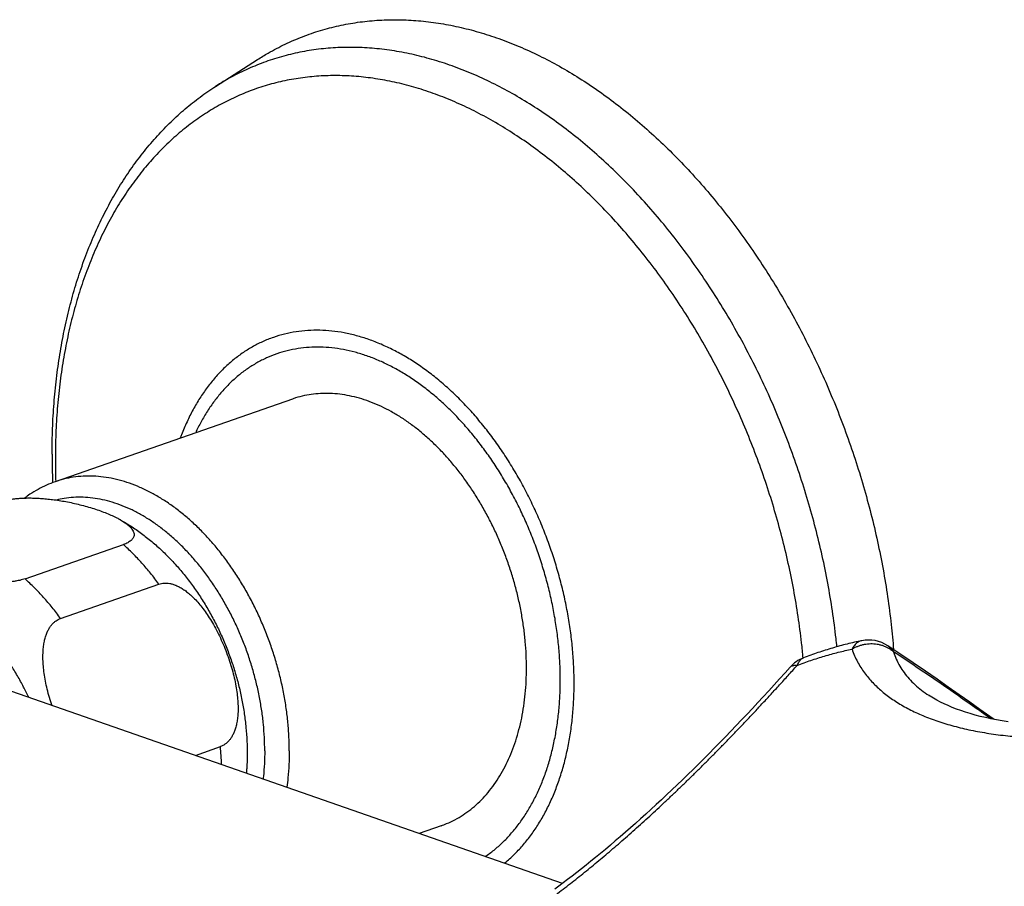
# Model space of a CAD drawing. Header units: millimetres. Extents: x 76 to 624, y -152 to 391.
# Tile 6 of 24: x 156 to 212, y -25 to 25. Entities that reach past the tile are written whole.
import ezdxf

# ---------------------------------------------------------------- set-up
doc = ezdxf.new("R2010")
doc.units = ezdxf.units.MM
doc.header["$LTSCALE"] = 32.67
doc.layers.get('0').update_dxf_attribs({"linetype": 'CONTINUOUS'})

msp = doc.modelspace()

# ---------------------------------------------------------------- linework, layer by layer
at = {"color": 7, "linetype": 'Continuous'}
for p, q in [((166.978, 21.088), (169.389, 22.632)), ((171.391, 3.1), (157.744, -1.657)), ((156.012, -7.245), (161.669, -5.273)), ((158.057, -9.523), (163.714, -7.551)), ((186.937, -24.767), (151.41, -12.383)), ((208.029, -13.963), (208.03, -13.963)), ((165.809, -17.403), (167.25, -16.9)), ((179.949, -21.451), (178.686, -21.891))]:
    msp.add_line(p, q, dxfattribs=at)
at = {"color": 9, "linetype": 'Continuous'}
msp.add_line((200.78, -11.804), (200.779, -11.798), dxfattribs=at)
at = {"color": 7, "linetype": 'Continuous'}
for points in [[(211.743, -15.326), (211.515, -15.162), (210.947, -14.755), (210.361, -14.338), (209.757, -13.91), (209.132, -13.472), (208.486, -13.021), (207.815, -12.559), (207.118, -12.083), (206.392, -11.592), (205.653, -11.099)], [(200.03, -12.327), (199.737, -12.653), (199.424, -13), (199.112, -13.344), (198.799, -13.686), (198.486, -14.026), (198.174, -14.364), (197.861, -14.7), (197.549, -15.033), (197.237, -15.363), (196.925, -15.691), (196.614, -16.015), (196.303, -16.338), (195.993, -16.657), (195.683, -16.973), (195.374, -17.286), (195.065, -17.596), (194.757, -17.903), (194.45, -18.207), (194.143, -18.507), (193.837, -18.804), (193.532, -19.097), (193.229, -19.387), (192.926, -19.674), (192.624, -19.957), (192.324, -20.236), (192.024, -20.511), (191.726, -20.783), (191.43, -21.05), (191.135, -21.314), (190.841, -21.574), (190.55, -21.83), (190.26, -22.081), (189.972, -22.328), (189.686, -22.571), (189.402, -22.81), (189.12, -23.044), (188.841, -23.273), (188.564, -23.498), (188.291, -23.718), (188.02, -23.933), (187.752, -24.144), (187.487, -24.349), (187.226, -24.549), (186.969, -24.743), (186.715, -24.933), (186.483, -25.104)], [(212.578, -15.468), (212.236, -15.415), (211.904, -15.358), (211.582, -15.295), (211.269, -15.228), (210.966, -15.157), (210.672, -15.081), (210.389, -15.001), (210.115, -14.916), (209.851, -14.828), (209.597, -14.736), (209.352, -14.641), (209.117, -14.542), (208.891, -14.439), (208.675, -14.333), (208.468, -14.224), (208.27, -14.112), (208.082, -13.997), (208.03, -13.963)]]:
    msp.add_lwpolyline(points, dxfattribs=at)
for centre, radius, start, end in [((197.669, -0.06), 40.103, 180.0142, 182.3579), ((204.548, -12.766), 2, 56.4631, 101.5865), ((201.519, -13.662), 2, 111.1357, 138.1309)]:
    msp.add_arc(centre, radius, start, end, dxfattribs=at)
at = {"color": 9, "linetype": 'Continuous'}
for centre, radius, start, end in [((196.352, -0.361), 38.598, 180.0053, 181.9071), ((150.212, -18.517), 17.114, 1.9755, 5.422)]:
    msp.add_arc(centre, radius, start, end, dxfattribs=at)
at = {"color": 7, "linetype": 'Continuous'}
for points, knots in [([(169.389, 22.632), (169.59, 22.76), (170.108, 23.074), (170.966, 23.525), (171.972, 23.96), (173.006, 24.315), (174.066, 24.591), (175.149, 24.787), (176.253, 24.902), (177.375, 24.936), (178.511, 24.889), (179.658, 24.76), (180.815, 24.552), (181.977, 24.263), (183.142, 23.896), (184.307, 23.45), (185.468, 22.927), (186.624, 22.328), (187.77, 21.655), (188.904, 20.91), (190.023, 20.095), (191.125, 19.211), (192.206, 18.261), (193.264, 17.247), (194.295, 16.173), (195.298, 15.04), (196.27, 13.852), (197.208, 12.611), (198.11, 11.321), (198.974, 9.985), (199.797, 8.607), (200.577, 7.19), (201.312, 5.738), (202.001, 4.254), (202.641, 2.743), (203.232, 1.207), (203.771, -0.348), (204.257, -1.92), (204.689, -3.503), (205.065, -5.094), (205.386, -6.689), (205.649, -8.284), (205.848, -9.826), (205.944, -10.838), (205.982, -11.318)], [0, 0, 0, 0, 0.715908, 1.814056, 2.90684, 3.998301, 5.091465, 6.190432, 7.298049, 8.418131, 9.553164, 10.706388, 11.879826, 13.075923, 14.296241, 15.542284, 16.81522, 18.115573, 19.444142, 20.800567, 22.185274, 23.597167, 25.036289, 26.500976, 27.990865, 29.5039, 31.039282, 32.594747, 34.16901, 35.759791, 37.365259, 38.983303, 40.611529, 42.248057, 43.890045, 45.535807, 47.182227, 48.827754, 50.469171, 52.104997, 53.732093, 55.348988, 56.952794, 58.397186, 58.397186, 58.397186, 58.397186]), ([(157.566, -0.07), (157.566, 0.42), (157.585, 1.393), (157.668, 2.841), (157.808, 4.265), (158.003, 5.661), (158.253, 7.027), (158.559, 8.358), (158.919, 9.652), (159.332, 10.904), (159.799, 12.111), (160.316, 13.271), (160.883, 14.379), (161.498, 15.433), (162.159, 16.429), (162.864, 17.367), (163.611, 18.242), (164.397, 19.054), (165.22, 19.801), (166.078, 20.482), (166.674, 20.894), (166.978, 21.088)], [0, 0, 0, 0, 1.468783, 2.919769, 4.349819, 5.760138, 7.147857, 8.514078, 9.855976, 11.174717, 12.468171, 13.737487, 14.981394, 16.200944, 17.396113, 18.567772, 19.717395, 20.845742, 21.956115, 23.049162, 24.128805, 24.128805, 24.128805, 24.128805]), ([(184.862, -12.379), (184.862, -12.127), (184.85, -11.619), (184.798, -10.854), (184.711, -10.083), (184.59, -9.308), (184.435, -8.532), (184.247, -7.759), (184.026, -6.991), (183.774, -6.232), (183.491, -5.484), (183.178, -4.749), (182.837, -4.032), (182.469, -3.334), (182.075, -2.658), (181.657, -2.006), (181.216, -1.382), (180.755, -0.787), (180.273, -0.224), (179.775, 0.305), (179.261, 0.798), (178.733, 1.253), (178.194, 1.669), (177.645, 2.044), (177.088, 2.377), (176.526, 2.666), (175.96, 2.91), (175.394, 3.108), (174.828, 3.26), (174.265, 3.364), (173.707, 3.421), (173.157, 3.429), (172.616, 3.39), (172.086, 3.303), (171.68, 3.197), (171.451, 3.121), (171.391, 3.1)], [0, 0, 0, 0, 0.756377, 1.52362, 2.300336, 3.08504, 3.876173, 4.672119, 5.471217, 6.271778, 7.072101, 7.870486, 8.665252, 9.454748, 10.237372, 11.011584, 11.775924, 12.529027, 13.269641, 13.996643, 14.709059, 15.406081, 16.087089, 16.75167, 17.399637, 18.031051, 18.646238, 19.245808, 19.830663, 20.402009, 20.961349, 21.510473, 22.05143, 22.586492, 23.118093, 23.309231, 23.309231, 23.309231, 23.309231]), ([(157.744, -1.657), (157.574, -1.716), (157.24, -1.849), (156.755, -2.091), (156.34, -2.345), (156.091, -2.522), (155.993, -2.596)], [0, 0, 0, 0, 0.537922, 1.078759, 1.625434, 1.994169, 1.994169, 1.994169, 1.994169]), ([(155.026, -2.695), (155.043, -2.692), (155.125, -2.677), (155.275, -2.653), (155.484, -2.628), (155.711, -2.609), (155.958, -2.597), (156.225, -2.592), (156.515, -2.596), (156.827, -2.61), (157.16, -2.635), (157.512, -2.672), (157.882, -2.722), (158.267, -2.784), (158.663, -2.861), (159.066, -2.952), (159.469, -3.055), (159.867, -3.171), (160.127, -3.257), (160.255, -3.301)], [0, 0, 0, 0, 0.053954, 0.24794, 0.457488, 0.684841, 0.931167, 1.198367, 1.487768, 1.799976, 2.134145, 2.48895, 2.862624, 3.253354, 3.658306, 4.073163, 4.492231, 4.908556, 5.314365, 5.314365, 5.314365, 5.314365]), ([(160.255, -3.301), (160.377, -3.344), (160.611, -3.43), (160.944, -3.568), (161.216, -3.696), (161.376, -3.78), (161.437, -3.814)], [0, 0, 0, 0, 0.387317, 0.74927, 1.080329, 1.290083, 1.290083, 1.290083, 1.290083]), ([(161.437, -3.814), (161.522, -3.862), (161.822, -4.034), (162.327, -4.354), (162.941, -4.801), (163.533, -5.29), (164.104, -5.822), (164.648, -6.39), (165.165, -6.994), (165.65, -7.627), (166.105, -8.288), (166.526, -8.972), (166.913, -9.678), (167.267, -10.401), (167.585, -11.142), (167.868, -11.895), (168.115, -12.661), (168.325, -13.436), (168.497, -14.218), (168.631, -15.005), (168.727, -15.795), (168.782, -16.584), (168.797, -17.37), (168.776, -17.984), (168.751, -18.334), (168.744, -18.425)], [0, 0, 0, 0, 0.292219, 1.038141, 1.793414, 2.566705, 3.341878, 4.133342, 4.923717, 5.725031, 6.524456, 7.329621, 8.133534, 8.939628, 9.744957, 10.549991, 11.354455, 12.156807, 12.958207, 13.756092, 14.551747, 15.342716, 16.12877, 16.909178, 17.183322, 17.183322, 17.183322, 17.183322]), ([(161.437, -3.814), (161.462, -3.828), (161.563, -3.885), (161.725, -3.986), (161.908, -4.12), (162.052, -4.249), (162.16, -4.373), (162.234, -4.49), (162.276, -4.601), (162.289, -4.706), (162.275, -4.802), (162.238, -4.89), (162.182, -4.969), (162.109, -5.042), (162.019, -5.109), (161.916, -5.17), (161.798, -5.225), (161.713, -5.257), (161.669, -5.273)], [0, 0, 0, 0, 0.086907, 0.347659, 0.572967, 0.764925, 0.926892, 1.063183, 1.178958, 1.280544, 1.374638, 1.467381, 1.563483, 1.665718, 1.776444, 1.896401, 2.026296, 2.166928, 2.166928, 2.166928, 2.166928]), ([(156.012, -7.245), (155.964, -7.261), (155.863, -7.293), (155.703, -7.334), (155.527, -7.37), (155.335, -7.4), (155.126, -7.425), (154.899, -7.444), (154.653, -7.456), (154.385, -7.461), (154.095, -7.456), (153.784, -7.442), (153.451, -7.418), (153.098, -7.381), (152.729, -7.331), (152.344, -7.268), (151.948, -7.192), (151.545, -7.101), (151.141, -6.997), (150.744, -6.882), (150.483, -6.796), (150.355, -6.752)], [0, 0, 0, 0, 0.152505, 0.317719, 0.496542, 0.690522, 0.900067, 1.127416, 1.373735, 1.640932, 1.930324, 2.242531, 2.576694, 2.931503, 3.305178, 3.69591, 4.100866, 4.51573, 4.934805, 5.351139, 5.756957, 5.756957, 5.756957, 5.756957]), ([(163.714, -7.551), (163.761, -7.535), (163.858, -7.508), (164.01, -7.488), (164.169, -7.488), (164.337, -7.509), (164.514, -7.551), (164.7, -7.618), (164.896, -7.711), (165.102, -7.834), (165.318, -7.988), (165.544, -8.177), (165.777, -8.402), (166.016, -8.665), (166.257, -8.966), (166.5, -9.306), (166.74, -9.682), (166.975, -10.094), (167.2, -10.536), (167.412, -11.002), (167.607, -11.485), (167.78, -11.975), (167.929, -12.463), (168.051, -12.941), (168.146, -13.401), (168.214, -13.838), (168.255, -14.247), (168.271, -14.627), (168.264, -14.976), (168.235, -15.292), (168.189, -15.576), (168.126, -15.828), (168.049, -16.049), (167.961, -16.241), (167.863, -16.407), (167.756, -16.549), (167.641, -16.669), (167.518, -16.767), (167.388, -16.845), (167.296, -16.884), (167.25, -16.9)], [0, 0, 0, 0, 0.148247, 0.30003, 0.458127, 0.626024, 0.806203, 1.002489, 1.217821, 1.456225, 1.720678, 2.01424, 2.337873, 2.692794, 3.078676, 3.495779, 3.94308, 4.418192, 4.916385, 5.431101, 5.954416, 6.47696, 6.990026, 7.485208, 7.956474, 8.398989, 8.810699, 9.190609, 9.53888, 9.856009, 10.143007, 10.401236, 10.63369, 10.843623, 11.034979, 11.210962, 11.375511, 11.531119, 11.681392, 11.829121, 11.829121, 11.829121, 11.829121]), ([(157.557, -14.527), (157.548, -14.5), (157.485, -14.31), (157.379, -13.962), (157.256, -13.484), (157.161, -13.024), (157.094, -12.588), (157.053, -12.178), (157.037, -11.798), (157.044, -11.449), (157.072, -11.132), (157.119, -10.848), (157.181, -10.596), (157.258, -10.375), (157.346, -10.182), (157.444, -10.016), (157.551, -9.874), (157.666, -9.755), (157.789, -9.656), (157.919, -9.578), (158.011, -9.539), (158.057, -9.523)], [0, 0, 0, 0, 0.085869, 0.598196, 1.093021, 1.563931, 2.006532, 2.418266, 2.798353, 3.146706, 3.464395, 3.751615, 4.010236, 4.242812, 4.45297, 4.644386, 4.820501, 4.985202, 5.140903, 5.291243, 5.438987, 5.438987, 5.438987, 5.438987]), ([(204.146, -10.807), (203.866, -10.865), (203.304, -10.993), (202.466, -11.222), (201.628, -11.488), (201.074, -11.69), (200.798, -11.797)], [0, 0, 0, 0, 0.858507, 1.727256, 2.606113, 3.494985, 3.494985, 3.494985, 3.494985]), ([(179.949, -21.451), (180.056, -21.414), (180.327, -21.31), (180.752, -21.109), (181.216, -20.835), (181.658, -20.517), (182.077, -20.157), (182.472, -19.754), (182.84, -19.311), (183.182, -18.83), (183.494, -18.313), (183.777, -17.761), (184.029, -17.176), (184.249, -16.561), (184.437, -15.919), (184.592, -15.251), (184.713, -14.56), (184.799, -13.848), (184.851, -13.119), (184.862, -12.627), (184.862, -12.379)], [0, 0, 0, 0, 0.33967, 0.871987, 1.408458, 1.951479, 2.503265, 3.065794, 3.640779, 4.229642, 4.833501, 5.453177, 6.0892, 6.741818, 7.411023, 8.096561, 8.797959, 9.514543, 10.245457, 10.989683, 10.989683, 10.989683, 10.989683])]:
    msp.add_open_spline(points, degree=3, knots=knots, dxfattribs=at)
at = {"color": 9, "linetype": 'Continuous'}
for points, knots in [([(202.723, -11.155), (202.706, -10.995), (202.632, -10.306), (202.472, -9.086), (202.206, -7.498), (201.882, -5.911), (201.501, -4.328), (201.065, -2.753), (200.573, -1.191), (200.029, 0.354), (199.433, 1.879), (198.786, 3.379), (198.091, 4.849), (197.348, 6.287), (196.562, 7.689), (195.732, 9.05), (194.862, 10.368), (193.954, 11.638), (193.01, 12.857), (192.032, 14.023), (191.024, 15.131), (189.988, 16.18), (188.926, 17.166), (187.842, 18.086), (186.738, 18.939), (185.617, 19.722), (184.483, 20.432), (183.337, 21.069), (182.184, 21.63), (181.026, 22.113), (179.866, 22.518), (178.708, 22.844), (177.553, 23.089), (176.407, 23.253), (175.271, 23.335), (174.148, 23.335), (173.042, 23.252), (171.955, 23.089), (170.891, 22.843), (169.852, 22.517), (168.841, 22.111), (167.88, 21.635), (167.269, 21.274), (166.978, 21.088)], [0, 0, 0, 0, 0.482806, 2.080112, 3.690185, 5.310772, 6.939549, 8.574146, 10.212151, 11.851134, 13.488656, 15.122291, 16.749638, 18.368334, 19.976068, 21.570597, 23.149765, 24.711522, 26.253938, 27.775216, 29.273705, 30.747928, 32.196601, 33.618654, 35.013243, 36.379765, 37.71789, 39.027577, 40.309101, 41.563064, 42.7904, 43.992399, 45.170712, 46.327355, 47.464696, 48.58543, 49.692549, 50.789305, 51.879158, 52.96571, 54.052627, 55.143566, 56.180329, 56.180329, 56.180329, 56.180329]), ([(200.779, -11.798), (200.752, -11.507), (200.67, -10.708), (200.499, -9.4), (200.243, -7.877), (199.932, -6.353), (199.567, -4.834), (199.148, -3.323), (198.677, -1.824), (198.154, -0.341), (197.582, 1.122), (196.961, 2.561), (196.294, 3.972), (195.582, 5.352), (194.827, 6.697), (194.031, 8.004), (193.196, 9.268), (192.324, 10.487), (191.418, 11.657), (190.48, 12.775), (189.513, 13.839), (188.518, 14.845), (187.5, 15.791), (186.459, 16.675), (185.4, 17.493), (184.324, 18.244), (183.236, 18.926), (182.137, 19.537), (181.03, 20.075), (179.919, 20.539), (178.806, 20.928), (177.694, 21.24), (176.586, 21.475), (175.486, 21.632), (174.396, 21.711), (173.318, 21.711), (172.257, 21.632), (171.214, 21.475), (170.193, 21.239), (169.196, 20.926), (168.226, 20.537), (167.286, 20.072), (166.378, 19.532), (165.504, 18.92), (164.668, 18.236), (163.87, 17.483), (163.114, 16.663), (162.402, 15.778), (161.734, 14.83), (161.113, 13.822), (160.541, 12.756), (160.019, 11.636), (159.548, 10.465), (159.129, 9.244), (158.764, 7.979), (158.454, 6.671), (158.199, 5.325), (158, 3.944), (157.858, 2.532), (157.773, 1.093), (157.754, 0.124), (157.754, -0.364)], [0, 0, 0, 0, 0.877752, 2.410545, 3.955597, 5.510738, 7.073735, 8.642311, 10.214152, 11.786929, 13.358309, 14.925963, 16.487585, 18.040902, 19.583699, 21.113823, 22.629207, 24.127885, 25.608004, 27.067837, 28.505802, 29.92048, 31.310641, 32.675257, 34.013518, 35.324847, 36.608924, 37.865712, 39.095476, 40.29879, 41.476554, 42.630004, 43.760725, 44.870651, 45.962054, 47.03752, 48.099923, 49.15238, 50.198214, 51.240879, 52.283895, 53.330771, 54.384934, 55.449669, 56.528056, 57.622919, 58.736782, 59.871849, 61.02998, 62.212693, 63.421162, 64.656222, 65.918385, 67.207851, 68.524528, 69.868047, 71.237783, 72.632875, 74.052245, 75.494615, 76.958532, 76.958532, 76.958532, 76.958532]), ([(187.602, -13.251), (187.602, -12.933), (187.587, -12.293), (187.522, -11.329), (187.415, -10.357), (187.265, -9.38), (187.073, -8.403), (186.84, -7.428), (186.567, -6.46), (186.255, -5.501), (185.905, -4.555), (185.517, -3.626), (185.095, -2.717), (184.638, -1.832), (184.149, -0.973), (183.63, -0.144), (183.083, 0.653), (182.508, 1.414), (181.909, 2.136), (181.288, 2.818), (180.647, 3.456), (179.988, 4.048), (179.314, 4.592), (178.626, 5.086), (177.929, 5.529), (177.223, 5.918), (176.512, 6.252), (175.798, 6.53), (175.084, 6.751), (174.372, 6.914), (173.666, 7.019), (172.966, 7.064), (172.277, 7.05), (171.601, 6.977), (170.94, 6.845), (170.296, 6.654), (169.673, 6.405), (169.072, 6.099), (168.496, 5.738), (167.947, 5.322), (167.427, 4.853), (166.937, 4.333), (166.48, 3.765), (166.057, 3.149), (165.67, 2.489), (165.319, 1.786), (165.087, 1.234), (164.969, 0.919), (164.945, 0.855)], [0, 0, 0, 0, 0.953104, 1.919692, 2.898071, 3.886441, 4.882913, 5.885526, 6.89227, 7.901101, 8.909957, 9.916777, 10.919519, 11.916174, 12.904785, 13.883466, 14.850421, 15.803961, 16.742523, 17.664695, 18.56923, 19.455075, 20.321393, 21.167578, 21.993289, 22.798465, 23.583356, 24.348535, 25.09492, 25.823787, 26.536766, 27.235842, 27.923324, 28.601815, 29.274156, 29.943355, 30.612511, 31.28472, 31.962996, 32.650183, 33.348893, 34.061444, 34.789829, 35.535693, 36.300321, 37.084642, 37.88924, 38.095019, 38.095019, 38.095019, 38.095019]), ([(186.805, -13.057), (186.805, -12.759), (186.791, -12.157), (186.731, -11.251), (186.629, -10.334), (186.488, -9.413), (186.308, -8.491), (186.088, -7.572), (185.831, -6.659), (185.537, -5.755), (185.207, -4.863), (184.842, -3.987), (184.443, -3.13), (184.013, -2.295), (183.552, -1.485), (183.063, -0.703), (182.546, 0.048), (182.005, 0.766), (181.44, 1.447), (180.855, 2.09), (180.25, 2.692), (179.629, 3.25), (178.993, 3.763), (178.345, 4.229), (177.687, 4.646), (177.022, 5.013), (176.351, 5.329), (175.678, 5.591), (175.005, 5.799), (174.334, 5.953), (173.668, 6.051), (173.008, 6.094), (172.359, 6.081), (171.721, 6.012), (171.097, 5.887), (170.491, 5.707), (169.903, 5.472), (169.337, 5.183), (168.793, 4.843), (168.276, 4.45), (167.785, 4.008), (167.324, 3.518), (166.893, 2.982), (166.494, 2.401), (166.137, 1.792), (165.926, 1.371), (165.829, 1.162)], [0, 0, 0, 0, 0.893995, 1.803451, 2.725863, 3.658528, 4.598622, 5.543839, 6.4927, 7.443733, 8.395047, 9.344504, 10.290035, 11.229774, 12.161939, 13.084787, 13.996593, 14.895737, 15.780746, 16.650294, 17.503214, 18.338515, 19.155397, 19.953294, 20.73188, 21.491099, 22.231186, 22.952681, 23.656451, 24.3437, 25.015964, 25.675117, 26.323339, 26.963083, 27.597032, 28.228018, 28.858966, 29.492805, 30.13238, 30.780378, 31.43924, 32.111133, 32.79796, 33.501318, 34.222446, 34.913213, 34.913213, 34.913213, 34.913213]), ([(171.215, -17.136), (171.215, -16.868), (171.202, -16.328), (171.142, -15.515), (171.044, -14.694), (170.908, -13.87), (170.733, -13.047), (170.521, -12.227), (170.273, -11.415), (169.989, -10.613), (169.672, -9.826), (169.322, -9.056), (168.941, -8.307), (168.53, -7.581), (168.091, -6.883), (167.626, -6.216), (167.138, -5.581), (166.627, -4.981), (166.097, -4.42), (165.549, -3.9), (164.987, -3.422), (164.411, -2.99), (163.825, -2.604), (163.232, -2.266), (162.633, -1.978), (162.031, -1.742), (161.429, -1.557), (160.829, -1.426), (160.234, -1.348), (159.647, -1.324), (159.069, -1.355), (158.505, -1.439), (158.065, -1.55), (157.814, -1.632), (157.744, -1.657)], [0, 0, 0, 0, 0.804017, 1.620204, 2.44688, 3.282249, 4.124425, 4.971452, 5.821325, 6.672011, 7.521467, 8.367664, 9.208606, 10.042349, 10.867023, 11.680856, 12.482189, 13.269509, 14.041463, 14.79689, 15.534841, 16.254609, 16.955756, 17.63814, 18.301941, 18.947687, 19.576271, 20.18897, 20.787442, 21.373718, 21.950173, 22.519476, 23.084522, 23.30886, 23.30886, 23.30886, 23.30886]), ([(169.801, -17.136), (169.801, -16.885), (169.788, -16.378), (169.731, -15.612), (169.637, -14.839), (169.506, -14.062), (169.338, -13.285), (169.134, -12.513), (168.896, -11.748), (168.624, -10.994), (168.319, -10.254), (167.983, -9.532), (167.617, -8.83), (167.223, -8.152), (166.803, -7.501), (166.358, -6.88), (165.891, -6.291), (165.403, -5.737), (164.897, -5.221), (164.375, -4.745), (163.839, -4.311), (163.292, -3.921), (162.736, -3.577), (162.174, -3.28), (161.607, -3.031), (161.039, -2.833), (160.472, -2.685), (159.909, -2.588), (159.352, -2.544), (158.803, -2.551), (158.29, -2.608), (157.964, -2.675), (157.815, -2.713)], [0, 0, 0, 0, 0.753728, 1.521829, 2.301673, 3.090421, 3.885196, 4.684064, 5.48559, 6.28787, 7.088631, 7.885785, 8.677466, 9.46183, 10.237029, 11.001322, 11.753124, 12.490999, 13.213672, 13.920067, 14.609337, 15.280886, 15.934402, 16.569878, 17.187646, 17.788394, 18.373191, 18.943488, 19.501121, 20.048283, 20.58749, 21.046387, 21.046387, 21.046387, 21.046387]), ([(163.714, -7.551), (163.559, -7.339), (163.24, -6.926), (162.738, -6.337), (162.216, -5.785), (161.853, -5.439), (161.669, -5.273)], [0, 0, 0, 0, 0.788218, 1.562843, 2.32259, 3.066349, 3.066349, 3.066349, 3.066349]), ([(158.057, -9.523), (157.902, -9.311), (157.584, -8.898), (157.081, -8.309), (156.56, -7.757), (156.196, -7.411), (156.012, -7.245)], [0, 0, 0, 0, 0.788218, 1.562843, 2.32259, 3.066349, 3.066349, 3.066349, 3.066349]), ([(156.224, -14.061), (156.13, -13.862), (155.923, -13.443), (155.579, -12.819), (155.195, -12.193), (154.787, -11.593), (154.357, -11.023), (153.907, -10.485), (153.439, -9.981), (152.955, -9.514), (152.456, -9.085), (151.946, -8.697), (151.426, -8.351), (150.899, -8.048), (150.367, -7.791), (150.006, -7.649), (149.825, -7.586)], [0, 0, 0, 0, 0.660108, 1.402575, 2.137243, 2.862445, 3.576616, 4.278325, 4.966291, 5.639409, 6.29677, 6.937695, 7.561752, 8.168789, 8.758953, 9.33272, 9.33272, 9.33272, 9.33272]), ([(200.436, -12.223), (200.697, -12.123), (201.219, -11.932), (202.009, -11.681), (202.798, -11.465), (203.327, -11.344), (203.591, -11.29)], [0, 0, 0, 0, 0.838427, 1.666765, 2.485058, 3.293419, 3.293419, 3.293419, 3.293419]), ([(204.146, -10.807), (204.127, -10.811), (204.075, -10.824), (203.99, -10.858), (203.897, -10.914), (203.809, -10.986), (203.728, -11.074), (203.654, -11.176), (203.611, -11.251), (203.591, -11.29)], [0, 0, 0, 0, 0.0574373, 0.1626358, 0.270796, 0.3835748, 0.5022878, 0.6278464, 0.7607651, 0.7607651, 0.7607651, 0.7607651]), ([(205.984, -11.447), (205.941, -11.409), (205.851, -11.338), (205.705, -11.245), (205.549, -11.166), (205.384, -11.1), (205.212, -11.05), (205.034, -11.014), (204.851, -10.994), (204.666, -10.99), (204.48, -11.002), (204.294, -11.029), (204.111, -11.072), (203.931, -11.13), (203.757, -11.202), (203.646, -11.259), (203.591, -11.29)], [0, 0, 0, 0, 0.170479, 0.343042, 0.517895, 0.695104, 0.874598, 1.056189, 1.239652, 1.424772, 1.611272, 1.798817, 1.987026, 2.175499, 2.363833, 2.551633, 2.551633, 2.551633, 2.551633]), ([(203.591, -11.29), (203.634, -11.418), (203.73, -11.664), (203.9, -12.017), (204.092, -12.345), (204.303, -12.653), (204.532, -12.943), (204.777, -13.217), (205.039, -13.476), (205.318, -13.723), (205.614, -13.959), (205.928, -14.184), (206.261, -14.399), (206.612, -14.605), (206.981, -14.801), (207.37, -14.986), (207.777, -15.162), (208.202, -15.327), (208.645, -15.481), (209.103, -15.623), (209.576, -15.754), (210.064, -15.873), (210.564, -15.981), (211.078, -16.076), (211.606, -16.161), (212.147, -16.233), (212.704, -16.295), (213.278, -16.345), (213.872, -16.383), (214.49, -16.41), (215.135, -16.425), (215.813, -16.427), (216.528, -16.414), (217.285, -16.385), (217.804, -16.355), (218.071, -16.337)], [0, 0, 0, 0, 0.403174, 0.792943, 1.17237, 1.544455, 1.912219, 2.278611, 2.646263, 3.017917, 3.395776, 3.781535, 4.176922, 4.583099, 5.001155, 5.431826, 5.875197, 6.331273, 6.799661, 7.279711, 7.770822, 8.272588, 8.784577, 9.307032, 9.840646, 10.386311, 10.945808, 11.521082, 12.115079, 12.73191, 13.375831, 14.051852, 14.765207, 15.520941, 16.323747, 16.323747, 16.323747, 16.323747]), ([(205.653, -11.099), (205.669, -11.11), (205.723, -11.148), (205.81, -11.222), (205.905, -11.328), (205.959, -11.406), (205.984, -11.447)], [0, 0, 0, 0, 0.0592571, 0.1987209, 0.3397643, 0.4834027, 0.4834027, 0.4834027, 0.4834027]), ([(200.798, -11.797), (200.781, -11.804), (200.735, -11.824), (200.666, -11.869), (200.595, -11.937), (200.532, -12.019), (200.478, -12.116), (200.449, -12.186), (200.436, -12.223)], [0, 0, 0, 0, 0.0559747, 0.1491135, 0.2460721, 0.3487958, 0.4587194, 0.5767557, 0.5767557, 0.5767557, 0.5767557]), ([(205.984, -11.447), (206.026, -11.589), (206.128, -11.868), (206.33, -12.268), (206.58, -12.647), (206.874, -13.005), (207.211, -13.343), (207.588, -13.659), (207.869, -13.858), (208.02, -13.957), (208.029, -13.963)], [0, 0, 0, 0, 0.444024, 0.889707, 1.34149, 1.803269, 2.278329, 2.769465, 3.278996, 3.310516, 3.310516, 3.310516, 3.310516]), ([(211.574, -15.294), (211.224, -15.045), (210.137, -14.275), (208.279, -12.984), (206.76, -11.96), (205.984, -11.447)], [0, 0, 0, 0, 1.289221, 3.995638, 6.786202, 6.786202, 6.786202, 6.786202]), ([(186.004, -25.822), (186.15, -25.716), (186.437, -25.503), (186.863, -25.181), (187.281, -24.859), (187.695, -24.535), (188.104, -24.209), (188.512, -23.879), (188.919, -23.544), (189.327, -23.203), (189.737, -22.856), (190.15, -22.501), (190.567, -22.138), (190.988, -21.765), (191.415, -21.384), (191.845, -20.993), (192.28, -20.594), (192.717, -20.187), (193.157, -19.772), (193.599, -19.351), (194.04, -18.925), (194.481, -18.494), (194.922, -18.059), (195.361, -17.62), (195.799, -17.178), (196.237, -16.73), (196.676, -16.277), (197.118, -15.818), (197.563, -15.35), (198.013, -14.871), (198.472, -14.379), (198.942, -13.871), (199.425, -13.343), (199.925, -12.792), (200.264, -12.416), (200.436, -12.223)], [0, 0, 0, 0, 0.539987, 1.07307, 1.600776, 2.125133, 2.648167, 3.171901, 3.698228, 4.229043, 4.765872, 5.310263, 5.863155, 6.425497, 6.997478, 7.578973, 8.169486, 8.767851, 9.372862, 9.983151, 10.597257, 11.214106, 11.833081, 12.453713, 13.076524, 13.70224, 14.332276, 14.968597, 15.613525, 16.270064, 16.941527, 17.631843, 18.345555, 19.087812, 19.864079, 19.864079, 19.864079, 19.864079]), ([(200.03, -12.327), (200.033, -12.324), (200.052, -12.304), (200.094, -12.271), (200.164, -12.239), (200.245, -12.221), (200.338, -12.215), (200.403, -12.219), (200.436, -12.223)], [0, 0, 0, 0, 0.0122684, 0.0832896, 0.1586359, 0.2412499, 0.3331597, 0.4355695, 0.4355695, 0.4355695, 0.4355695]), ([(182.492, -23.219), (182.508, -23.208), (182.701, -23.075), (183.064, -22.801), (183.555, -22.359), (184.016, -21.868), (184.447, -21.332), (184.846, -20.751), (185.211, -20.129), (185.541, -19.466), (185.835, -18.766), (186.092, -18.031), (186.311, -17.264), (186.491, -16.467), (186.631, -15.644), (186.732, -14.797), (186.792, -13.933), (186.805, -13.35), (186.805, -13.057)], [0, 0, 0, 0, 0.056189, 0.704187, 1.363049, 2.034942, 2.721769, 3.425127, 4.146255, 4.885921, 5.644519, 6.422312, 7.219622, 8.03652, 8.872091, 9.724589, 10.591978, 11.472, 11.472, 11.472, 11.472]), ([(183.598, -23.604), (183.606, -23.597), (183.794, -23.443), (184.152, -23.12), (184.642, -22.601), (185.099, -22.032), (185.522, -21.416), (185.909, -20.756), (186.259, -20.053), (186.571, -19.311), (186.844, -18.532), (187.076, -17.718), (187.267, -16.874), (187.417, -16.001), (187.523, -15.103), (187.588, -14.184), (187.602, -13.564), (187.602, -13.251)], [0, 0, 0, 0, 0.031304, 0.730013, 1.442564, 2.170949, 2.916813, 3.681441, 4.465762, 5.27036, 6.095492, 6.941107, 7.806869, 8.692179, 9.596201, 10.517882, 11.455978, 11.455978, 11.455978, 11.455978]), ([(169.801, -17.136), (169.801, -17.383), (169.789, -17.873), (169.747, -18.415), (169.714, -18.709), (169.708, -18.761)], [0, 0, 0, 0, 0.740673, 1.469573, 1.628405, 1.628405, 1.628405, 1.628405]), ([(171.215, -17.136), (171.215, -17.4), (171.202, -17.922), (171.149, -18.622), (171.096, -19.058), (171.071, -19.236)], [0, 0, 0, 0, 0.7903, 1.565496, 2.106477, 2.106477, 2.106477, 2.106477])]:
    msp.add_open_spline(points, degree=3, knots=knots, dxfattribs=at)

doc.saveas('drawing.dxf')
